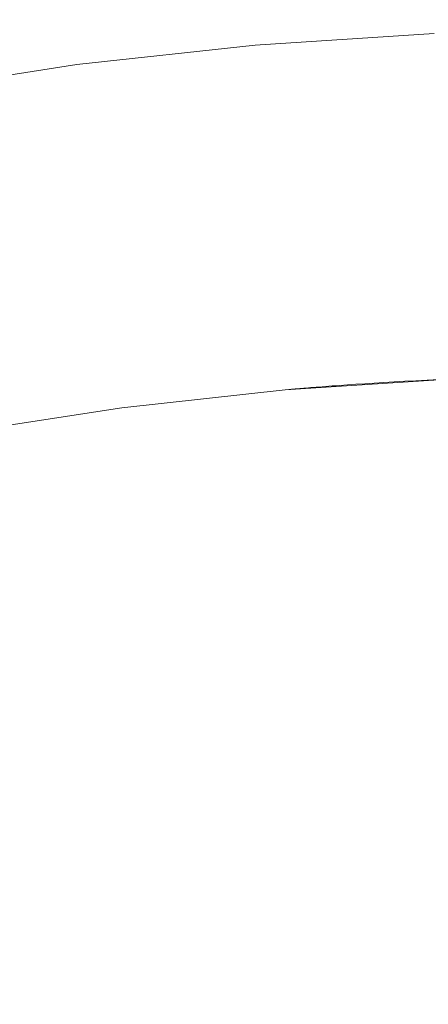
# Model space of a CAD drawing. Header units: millimetres. Extents: x -566 to 589, y -589 to 566.
# Tile 15 of 88: x 494 to 498, y -471 to -462. Entities that reach past the tile are written whole.
import ezdxf

# ---------------------------------------------------------------- set-up
doc = ezdxf.new("R2010")
doc.units = ezdxf.units.MM
doc.header["$LTSCALE"] = 50
doc.layers.add('ENERGY LIGHT RTP', color=7, linetype='Continuous', lineweight=5)

msp = doc.modelspace()

# ---------------------------------------------------------------- linework, layer by layer
at = {"layer": 'ENERGY LIGHT RTP', "color": 7, "linetype": 'Continuous', "lineweight": 5, "transparency": 33554687}
for points, invisible_edges in [([(494.5585, -461.3187, 7796.985), (496.2506, -461.1334, 7796.985), (497.9491, -461.0221, 7796.985), (499.6509, -500, 7796.985)], 12), ([(497.9498, -461.0371, 7799.985), (496.2519, -461.1484, 7799.985), (494.5604, -461.3336, 7799.985), (499.6509, -500, 7799.985)], 12), ([(491.2065, -461.9098, 7796.985), (492.876, -461.5777, 7796.985), (494.5585, -461.3187, 7796.985), (499.6509, -500, 7796.985)], 12), ([(494.5604, -461.3336, 7799.985), (492.8787, -461.5925, 7799.985), (491.2098, -461.9244, 7799.985), (499.6509, -500, 7799.985)], 12), ([(487.9189, -462.7907, 7796.985), (489.5531, -462.3144, 7796.985), (491.2065, -461.9098, 7796.985), (499.6509, -500, 7796.985)], 12), ([(491.2098, -461.9244, 7799.985), (489.557, -462.3289, 7799.985), (487.9234, -462.805, 7799.985), (499.6509, -500, 7799.985)], 12), ([(496.6179, -465.3324, 7886), (498.133, -465.2331, 7886), (497.9934, -462.0362, 7886), (496.339, -462.1446, 7886)], 10), ([(496.339, -462.1446, 7800), (496.339, -462.1446, 7886), (497.9934, -462.0362, 7886), (497.9934, -462.0362, 7800)], 5), ([(496.339, -462.1446, 7800), (497.9934, -462.0362, 7800), (498.133, -465.2331, 7800), (496.6179, -465.3324, 7800)], 10), ([(496.339, -462.1446, 7886), (494.6909, -462.3251, 7886), (495.1086, -465.4977, 7886), (496.6179, -465.3324, 7886)], 10), ([(494.6909, -462.3251, 7800), (494.6909, -462.3251, 7886), (496.339, -462.1446, 7886), (496.339, -462.1446, 7800)], 5), ([(496.6179, -465.3324, 7800), (495.1086, -465.4977, 7800), (494.6909, -462.3251, 7800), (496.339, -462.1446, 7800)], 10), ([(494.6909, -462.3251, 7886), (493.0523, -462.5773, 7886), (493.608, -465.7287, 7886), (495.1086, -465.4977, 7886)], 10), ([(493.0523, -462.5773, 7800), (493.0523, -462.5773, 7886), (494.6909, -462.3251, 7886), (494.6909, -462.3251, 7800)], 5), ([(495.1086, -465.4977, 7800), (493.608, -465.7287, 7800), (493.0523, -462.5773, 7800), (494.6909, -462.3251, 7800)], 10), ([(484.7205, -463.9548, 7796.985), (486.307, -463.3379, 7796.985), (487.9189, -462.7907, 7796.985), (499.6509, -500, 7796.985)], 12), ([(487.9234, -462.805, 7799.985), (486.3121, -463.352, 7799.985), (484.7263, -463.9687, 7799.985), (499.6509, -500, 7799.985)], 12), ([(481.6358, -465.3932, 7796.985), (483.1625, -464.6404, 7796.985), (484.7205, -463.9548, 7796.985), (499.6509, -500, 7796.985)], 12), ([(484.7263, -463.9687, 7799.985), (483.1688, -464.654, 7799.985), (481.6427, -465.4065, 7799.985), (499.6509, -500, 7799.985)], 12), ([(496.6179, -465.3324, 7886), (498.039, -465.2374, 7878.5302), (498.133, -465.2331, 7878.5876)], 9), ([(496.6179, -465.3324, 7800), (498.133, -465.2331, 7800), (498.133, -465.2331, 7873.4124)], 10), ([(498.133, -465.2331, 7873.4124), (498.039, -465.2374, 7873.4698), (496.6179, -465.3324, 7800)], 10), ([(498.133, -465.2331, 7878.5876), (498.133, -465.2331, 7886), (496.6179, -465.3324, 7886)], 9), ([(496.6179, -465.3324, 7886), (497.9302, -465.2426, 7878.4575), (498.039, -465.2374, 7878.5302)], 9), ([(498.039, -465.2374, 7873.4698), (497.9302, -465.2426, 7873.5425), (496.6179, -465.3324, 7800)], 10), ([(496.6179, -465.3324, 7886), (497.8247, -465.248, 7878.3801), (497.9302, -465.2426, 7878.4575)], 9), ([(497.9302, -465.2426, 7873.5425), (497.8247, -465.248, 7873.6199), (496.6179, -465.3324, 7800)], 10), ([(496.6179, -465.3324, 7886), (497.7226, -465.2535, 7878.2981), (497.8247, -465.248, 7878.3801)], 9), ([(497.8247, -465.248, 7873.6199), (497.7226, -465.2535, 7873.7019), (496.6179, -465.3324, 7800)], 10), ([(496.6179, -465.3324, 7886), (497.6242, -465.2591, 7878.2118), (497.7226, -465.2535, 7878.2981)], 9), ([(497.7226, -465.2535, 7873.7019), (497.6242, -465.2591, 7873.7882), (496.6179, -465.3324, 7800)], 10), ([(496.6179, -465.3324, 7886), (497.5296, -465.2647, 7878.1213), (497.6242, -465.2591, 7878.2118)], 9), ([(497.6242, -465.2591, 7873.7882), (497.5296, -465.2647, 7873.8787), (496.6179, -465.3324, 7800)], 10), ([(496.6179, -465.3324, 7886), (497.4391, -465.2704, 7878.0268), (497.5296, -465.2647, 7878.1213)], 9), ([(497.5296, -465.2647, 7873.8787), (497.4391, -465.2704, 7873.9732), (496.6179, -465.3324, 7800)], 10), ([(497.4391, -534.7296, 7873.9732), (497.4391, -465.2704, 7873.9732), (497.5296, -465.2647, 7873.8787), (497.5296, -534.7353, 7873.8787)], 5), ([(497.5296, -534.7353, 7878.1213), (497.5296, -465.2647, 7878.1213), (497.4391, -465.2704, 7878.0268), (497.4391, -534.7296, 7878.0268)], 5), ([(497.5296, -534.7353, 7873.8787), (497.5296, -465.2647, 7873.8787), (497.6242, -465.2591, 7873.7882), (497.6242, -534.7409, 7873.7882)], 5), ([(497.6242, -534.7409, 7878.2118), (497.6242, -465.2591, 7878.2118), (497.5296, -465.2647, 7878.1213), (497.5296, -534.7353, 7878.1213)], 5), ([(497.6242, -534.7409, 7873.7882), (497.6242, -465.2591, 7873.7882), (497.7226, -465.2535, 7873.7019), (497.7226, -534.7465, 7873.7019)], 5), ([(497.7226, -534.7465, 7878.2981), (497.7226, -465.2535, 7878.2981), (497.6242, -465.2591, 7878.2118), (497.6242, -534.7409, 7878.2118)], 5), ([(497.7226, -534.7465, 7873.7019), (497.7226, -465.2535, 7873.7019), (497.8247, -465.248, 7873.6199), (497.8247, -534.752, 7873.6199)], 5), ([(497.8247, -534.752, 7878.3801), (497.8247, -465.248, 7878.3801), (497.7226, -465.2535, 7878.2981), (497.7226, -534.7465, 7878.2981)], 5), ([(497.8247, -534.752, 7873.6199), (497.8247, -465.248, 7873.6199), (497.9302, -465.2426, 7873.5425), (497.9302, -534.7574, 7873.5425)], 5), ([(497.9302, -534.7574, 7878.4575), (497.9302, -465.2426, 7878.4575), (497.8247, -465.248, 7878.3801), (497.8247, -534.752, 7878.3801)], 5), ([(497.9302, -534.7574, 7873.5425), (497.9302, -465.2426, 7873.5425), (498.039, -465.2374, 7873.4698), (498.039, -534.7626, 7873.4698)], 5), ([(498.039, -534.7626, 7878.5302), (498.039, -465.2374, 7878.5302), (497.9302, -465.2426, 7878.4575), (497.9302, -534.7574, 7878.4575)], 5), ([(496.6179, -465.3324, 7800), (496.6179, -465.3324, 7886), (495.1086, -465.4977, 7886), (495.1086, -465.4977, 7800)], 5), ([(496.6179, -465.3324, 7886), (497.3528, -465.276, 7877.9284), (497.4391, -465.2704, 7878.0268)], 9), ([(497.4391, -465.2704, 7873.9732), (497.3528, -465.276, 7874.0716), (496.6179, -465.3324, 7800)], 10), ([(496.6179, -465.3324, 7886), (497.2709, -465.2815, 7877.8263), (497.3528, -465.276, 7877.9284)], 9), ([(497.3528, -465.276, 7874.0716), (497.2709, -465.2815, 7874.1737), (496.6179, -465.3324, 7800)], 10), ([(496.6179, -465.3324, 7886), (497.1935, -465.2869, 7877.7207), (497.2709, -465.2815, 7877.8263)], 9), ([(497.2709, -465.2815, 7874.1737), (497.1935, -465.2869, 7874.2793), (496.6179, -465.3324, 7800)], 10), ([(496.6179, -465.3324, 7800), (497.1935, -465.2869, 7874.2793), (497.1208, -465.2921, 7874.3881)], 9), ([(497.1208, -465.2921, 7877.6119), (497.1935, -465.2869, 7877.7207), (496.6179, -465.3324, 7886)], 10), ([(496.6179, -465.3324, 7800), (497.1208, -465.2921, 7874.3881), (497.0862, -465.2946, 7874.4437)], 9), ([(497.0862, -465.2946, 7877.5562), (497.1208, -465.2921, 7877.6119), (496.6179, -465.3324, 7886)], 10), ([(496.6179, -465.3324, 7886), (497.0529, -465.2971, 7877.5), (497.0862, -465.2946, 7877.5562)], 9), ([(496.6179, -465.3324, 7800), (497.0862, -465.2946, 7874.4437), (497.0529, -465.2971, 7874.5)], 9), ([(497.0207, -465.2995, 7877.4429), (497.0529, -465.2971, 7877.5), (496.6179, -465.3324, 7886)], 10), ([(497.0529, -465.2971, 7874.5), (497.0208, -465.2995, 7874.557), (496.6179, -465.3324, 7800)], 10), ([(496.6179, -465.3324, 7886), (496.9899, -465.3019, 7877.3852), (497.0207, -465.2995, 7877.4429)], 9), ([(496.6179, -465.3324, 7800), (497.0208, -465.2995, 7874.557), (496.9899, -465.3019, 7874.6148)], 9), ([(496.9603, -465.3042, 7877.3268), (496.9899, -465.3019, 7877.3852), (496.6179, -465.3324, 7886)], 10), ([(496.9899, -465.3019, 7874.6148), (496.9603, -465.3042, 7874.6731), (496.6179, -465.3324, 7800)], 10), ([(496.6179, -465.3324, 7886), (496.932, -465.3064, 7877.2679), (496.9603, -465.3042, 7877.3268)], 9), ([(496.6179, -465.3324, 7800), (496.9603, -465.3042, 7874.6731), (496.932, -465.3064, 7874.7321)], 9), ([(496.905, -465.3085, 7877.2082), (496.932, -465.3064, 7877.2679), (496.6179, -465.3324, 7886)], 10), ([(496.932, -465.3064, 7874.7321), (496.905, -465.3085, 7874.7917), (496.6179, -465.3324, 7800)], 10), ([(496.6179, -465.3324, 7886), (496.8793, -465.3105, 7877.1481), (496.905, -465.3085, 7877.2082)], 9), ([(496.6179, -465.3324, 7800), (496.905, -465.3085, 7874.7917), (496.8793, -465.3105, 7874.8519)], 9), ([(496.8549, -465.3125, 7877.0873), (496.8793, -465.3105, 7877.1481), (496.6179, -465.3324, 7886)], 10), ([(496.8793, -465.3105, 7874.8519), (496.855, -465.3125, 7874.9126), (496.6179, -465.3324, 7800)], 10), ([(496.6179, -465.3324, 7886), (496.8319, -465.3144, 7877.0261), (496.8549, -465.3125, 7877.0873)], 9), ([(496.855, -465.3125, 7874.9126), (496.8319, -465.3144, 7874.9739), (496.6179, -465.3324, 7800)], 10), ([(496.8102, -465.3161, 7876.9644), (496.8319, -465.3144, 7877.0261), (496.6179, -465.3324, 7886)], 10), ([(496.8319, -465.3144, 7874.9739), (496.8101, -465.3161, 7875.0358), (496.6179, -465.3324, 7800)], 10), ([(496.7898, -465.3178, 7876.9021), (496.8102, -465.3161, 7876.9644), (496.6179, -465.3324, 7886)], 10), ([(496.6179, -465.3324, 7800), (496.8101, -465.3161, 7875.0358), (496.7898, -465.3178, 7875.0979)], 9), ([(496.6179, -465.3324, 7886), (496.7708, -465.3194, 7876.8396), (496.7898, -465.3178, 7876.9021)], 9), ([(496.7898, -465.3178, 7875.0979), (496.7708, -465.3194, 7875.1606), (496.6179, -465.3324, 7800)], 10), ([(496.7532, -465.3209, 7876.7765), (496.7708, -465.3194, 7876.8396), (496.6179, -465.3324, 7886)], 10), ([(496.6179, -465.3324, 7800), (496.7708, -465.3194, 7875.1606), (496.7532, -465.3209, 7875.2235)], 9), ([(496.6179, -465.3324, 7886), (496.7369, -465.3222, 7876.7132), (496.7532, -465.3209, 7876.7765)], 9), ([(496.7532, -465.3209, 7875.2235), (496.7369, -465.3222, 7875.287), (496.6179, -465.3324, 7800)], 10), ([(496.6179, -465.3324, 7886), (496.7221, -465.3235, 7876.6493), (496.7369, -465.3222, 7876.7132)], 9), ([(496.6179, -465.3324, 7800), (496.7369, -465.3222, 7875.287), (496.7221, -465.3235, 7875.3507)], 9), ([(496.7086, -465.3246, 7876.5852), (496.7221, -465.3235, 7876.6493), (496.6179, -465.3324, 7886)], 10), ([(496.7221, -465.3235, 7875.3507), (496.7086, -465.3246, 7875.4147), (496.6179, -465.3324, 7800)], 10), ([(496.6965, -465.3256, 7876.5209), (496.7086, -465.3246, 7876.5852), (496.6179, -465.3324, 7886)], 10), ([(496.6179, -465.3324, 7800), (496.7086, -465.3246, 7875.4147), (496.6965, -465.3256, 7875.4791)], 9), ([(496.6179, -465.3324, 7886), (496.6858, -465.3265, 7876.4563), (496.6965, -465.3256, 7876.5209)], 9), ([(496.6965, -465.3256, 7875.4791), (496.6859, -465.3265, 7875.5436), (496.6179, -465.3324, 7800)], 10), ([(496.6766, -465.3273, 7876.3916), (496.6858, -465.3265, 7876.4563), (496.6179, -465.3324, 7886)], 10), ([(496.6179, -465.3324, 7800), (496.6859, -465.3265, 7875.5436), (496.6766, -465.3273, 7875.6084)], 9), ([(496.6179, -465.3324, 7886), (496.6688, -465.328, 7876.3266), (496.6766, -465.3273, 7876.3916)], 9), ([(496.6766, -465.3273, 7875.6084), (496.6688, -465.328, 7875.6734), (496.6179, -465.3324, 7800)], 10), ([(496.6179, -465.3324, 7800), (496.6688, -465.328, 7875.6734), (496.6624, -465.3286, 7875.7385)], 9), ([(496.6624, -465.3286, 7876.2615), (496.6688, -465.328, 7876.3266), (496.6179, -465.3324, 7886)], 10), ([(496.6179, -465.3324, 7886), (496.6574, -465.329, 7876.1962), (496.6624, -465.3286, 7876.2615)], 9), ([(496.6624, -465.3286, 7875.7385), (496.6574, -465.329, 7875.8037), (496.6179, -465.3324, 7800)], 10), ([(496.6538, -465.3293, 7876.1309), (496.6574, -465.329, 7876.1962), (496.6179, -465.3324, 7886)], 10), ([(496.6179, -465.3324, 7800), (496.6574, -465.329, 7875.8037), (496.6538, -465.3293, 7875.8691)], 9), ([(496.6179, -465.3324, 7886), (496.6517, -465.3295, 7876.0655), (496.6538, -465.3293, 7876.1309)], 9), ([(496.6538, -465.3293, 7875.8691), (496.6517, -465.3295, 7875.9344), (496.6179, -465.3324, 7800)], 10), ([(496.6179, -465.3324, 7886), (496.6509, -465.3296, 7876), (496.6517, -465.3295, 7876.0655)], 9), ([(496.6179, -465.3324, 7800), (496.6517, -465.3295, 7875.9344), (496.6509, -465.3296, 7876)], 9), ([(496.6509, -465.3296, 7876), (496.6179, -465.3324, 7886), (496.6179, -465.3324, 7800)], 11), ([(496.6517, -465.3295, 7876.0655), (496.6509, -534.6704, 7876), (496.6517, -534.6705, 7876.0656)], 9), ([(496.6517, -534.6705, 7875.9345), (496.6509, -465.3296, 7876), (496.6517, -465.3295, 7875.9344)], 9), ([(496.6517, -465.3295, 7876.0655), (496.6509, -465.3296, 7876), (496.6509, -534.6704, 7876)], 10), ([(496.6517, -534.6705, 7875.9345), (496.6509, -534.6704, 7876), (496.6509, -465.3296, 7876)], 10), ([(496.6517, -534.6705, 7876.0656), (496.6538, -465.3293, 7876.1309), (496.6517, -465.3295, 7876.0655)], 9), ([(496.6517, -534.6705, 7876.0656), (496.6538, -534.6707, 7876.1309), (496.6538, -465.3293, 7876.1309)], 10), ([(496.6517, -465.3295, 7875.9344), (496.6538, -465.3293, 7875.8691), (496.6538, -534.6707, 7875.8691)], 10), ([(496.6517, -465.3295, 7875.9344), (496.6538, -534.6707, 7875.8691), (496.6517, -534.6705, 7875.9345)], 9), ([(496.6574, -465.329, 7876.1962), (496.6538, -534.6707, 7876.1309), (496.6574, -534.671, 7876.1963)], 9), ([(496.6574, -534.671, 7875.8038), (496.6538, -465.3293, 7875.8691), (496.6574, -465.329, 7875.8037)], 9), ([(496.6574, -465.329, 7876.1962), (496.6538, -465.3293, 7876.1309), (496.6538, -534.6707, 7876.1309)], 10), ([(496.6574, -534.671, 7875.8038), (496.6538, -534.6707, 7875.8691), (496.6538, -465.3293, 7875.8691)], 10), ([(496.6574, -534.671, 7876.1963), (496.6624, -465.3286, 7876.2615), (496.6574, -465.329, 7876.1962)], 9), ([(496.6574, -534.671, 7876.1963), (496.6624, -534.6714, 7876.2615), (496.6624, -465.3286, 7876.2615)], 10), ([(496.6574, -465.329, 7875.8037), (496.6624, -465.3286, 7875.7385), (496.6624, -534.6714, 7875.7385)], 10), ([(496.6574, -465.329, 7875.8037), (496.6624, -534.6714, 7875.7385), (496.6574, -534.671, 7875.8038)], 9), ([(496.6688, -465.328, 7876.3266), (496.6624, -534.6714, 7876.2615), (496.6688, -534.672, 7876.3266)], 9), ([(496.6688, -534.672, 7875.6734), (496.6624, -465.3286, 7875.7385), (496.6688, -465.328, 7875.6734)], 9), ([(496.6688, -465.328, 7876.3266), (496.6624, -465.3286, 7876.2615), (496.6624, -534.6714, 7876.2615)], 10), ([(496.6688, -534.672, 7875.6734), (496.6624, -534.6714, 7875.7385), (496.6624, -465.3286, 7875.7385)], 10), ([(496.6688, -534.672, 7876.3266), (496.6766, -465.3273, 7876.3916), (496.6688, -465.328, 7876.3266)], 9), ([(496.6688, -534.672, 7876.3266), (496.6766, -534.6727, 7876.3916), (496.6766, -465.3273, 7876.3916)], 10), ([(496.6688, -465.328, 7875.6734), (496.6766, -465.3273, 7875.6084), (496.6766, -534.6727, 7875.6084)], 10), ([(496.6688, -465.328, 7875.6734), (496.6766, -534.6727, 7875.6084), (496.6688, -534.672, 7875.6734)], 9), ([(496.6858, -465.3265, 7876.4563), (496.6766, -534.6727, 7876.3916), (496.6859, -534.6735, 7876.4564)], 9), ([(496.6858, -534.6735, 7875.5437), (496.6766, -465.3273, 7875.6084), (496.6859, -465.3265, 7875.5436)], 9), ([(496.6858, -465.3265, 7876.4563), (496.6766, -465.3273, 7876.3916), (496.6766, -534.6727, 7876.3916)], 10), ([(496.6858, -534.6735, 7875.5437), (496.6766, -534.6727, 7875.6084), (496.6766, -465.3273, 7875.6084)], 10), ([(496.6859, -534.6735, 7876.4564), (496.6965, -465.3256, 7876.5209), (496.6858, -465.3265, 7876.4563)], 9), ([(496.6859, -465.3265, 7875.5436), (496.6965, -534.6744, 7875.4791), (496.6858, -534.6735, 7875.5437)], 9), ([(496.6859, -534.6735, 7876.4564), (496.6965, -534.6744, 7876.5209), (496.6965, -465.3256, 7876.5209)], 10), ([(496.6859, -465.3265, 7875.5436), (496.6965, -465.3256, 7875.4791), (496.6965, -534.6744, 7875.4791)], 10), ([(496.7086, -465.3246, 7876.5852), (496.6965, -534.6744, 7876.5209), (496.7086, -534.6754, 7876.5853)], 9), ([(496.7086, -534.6754, 7875.4148), (496.6965, -465.3256, 7875.4791), (496.7086, -465.3246, 7875.4147)], 9), ([(496.7086, -465.3246, 7876.5852), (496.6965, -465.3256, 7876.5209), (496.6965, -534.6744, 7876.5209)], 10), ([(496.7086, -534.6754, 7875.4148), (496.6965, -534.6744, 7875.4791), (496.6965, -465.3256, 7875.4791)], 10), ([(496.7086, -534.6754, 7876.5853), (496.7221, -465.3235, 7876.6493), (496.7086, -465.3246, 7876.5852)], 9), ([(496.7086, -534.6754, 7876.5853), (496.7221, -534.6765, 7876.6493), (496.7221, -465.3235, 7876.6493)], 10), ([(496.7086, -465.3246, 7875.4147), (496.7221, -465.3235, 7875.3507), (496.7221, -534.6765, 7875.3507)], 10), ([(496.7086, -465.3246, 7875.4147), (496.7221, -534.6765, 7875.3507), (496.7086, -534.6754, 7875.4148)], 9), ([(496.7369, -465.3222, 7876.7132), (496.7221, -534.6765, 7876.6493), (496.7369, -534.6778, 7876.713)], 9), ([(496.7369, -465.3222, 7876.7132), (496.7221, -465.3235, 7876.6493), (496.7221, -534.6765, 7876.6493)], 10), ([(496.7369, -534.6778, 7875.2868), (496.7221, -465.3235, 7875.3507), (496.7369, -465.3222, 7875.287)], 9), ([(496.7369, -534.6778, 7875.2868), (496.7221, -534.6765, 7875.3507), (496.7221, -465.3235, 7875.3507)], 10), ([(496.7369, -534.6778, 7876.713), (496.7532, -465.3209, 7876.7765), (496.7369, -465.3222, 7876.7132)], 9), ([(496.7369, -465.3222, 7875.287), (496.7532, -465.3209, 7875.2235), (496.7532, -534.6791, 7875.2235)], 10), ([(496.7369, -534.6778, 7876.713), (496.7532, -534.6791, 7876.7765), (496.7532, -465.3209, 7876.7765)], 10), ([(496.7369, -465.3222, 7875.287), (496.7532, -534.6791, 7875.2235), (496.7369, -534.6778, 7875.2868)], 9), ([(496.7708, -465.3194, 7876.8396), (496.7532, -534.6791, 7876.7765), (496.7708, -534.6806, 7876.8394)], 9), ([(496.7708, -465.3194, 7876.8396), (496.7532, -465.3209, 7876.7765), (496.7532, -534.6791, 7876.7765)], 10), ([(496.7708, -534.6806, 7875.1604), (496.7532, -465.3209, 7875.2235), (496.7708, -465.3194, 7875.1606)], 9), ([(496.7708, -534.6806, 7875.1604), (496.7532, -534.6791, 7875.2235), (496.7532, -465.3209, 7875.2235)], 10), ([(496.7708, -534.6806, 7876.8394), (496.7898, -465.3178, 7876.9021), (496.7708, -465.3194, 7876.8396)], 9), ([(496.7708, -465.3194, 7875.1606), (496.7898, -465.3178, 7875.0979), (496.7898, -534.6822, 7875.0979)], 10), ([(496.7708, -534.6806, 7876.8394), (496.7898, -534.6822, 7876.9021), (496.7898, -465.3178, 7876.9021)], 10), ([(496.7708, -465.3194, 7875.1606), (496.7898, -534.6822, 7875.0979), (496.7708, -534.6806, 7875.1604)], 9), ([(496.8102, -465.3161, 7876.9644), (496.7898, -534.6822, 7876.9021), (496.8101, -534.6839, 7876.9642)], 9), ([(496.8102, -465.3161, 7876.9644), (496.7898, -465.3178, 7876.9021), (496.7898, -534.6822, 7876.9021)], 10), ([(496.8102, -534.6839, 7875.0356), (496.7898, -465.3178, 7875.0979), (496.8101, -465.3161, 7875.0358)], 9), ([(496.8102, -534.6839, 7875.0356), (496.7898, -534.6822, 7875.0979), (496.7898, -465.3178, 7875.0979)], 10), ([(496.8101, -534.6839, 7876.9642), (496.8319, -465.3144, 7877.0261), (496.8102, -465.3161, 7876.9644)], 9), ([(496.8101, -465.3161, 7875.0358), (496.8319, -465.3144, 7874.9739), (496.8319, -534.6856, 7874.9739)], 10), ([(496.8101, -534.6839, 7876.9642), (496.8319, -534.6856, 7877.0261), (496.8319, -465.3144, 7877.0261)], 10), ([(496.8101, -465.3161, 7875.0358), (496.8319, -534.6856, 7874.9739), (496.8102, -534.6839, 7875.0356)], 9), ([(496.8549, -465.3125, 7877.0873), (496.8319, -534.6856, 7877.0261), (496.855, -534.6875, 7877.0874)], 9), ([(496.8549, -534.6875, 7874.9127), (496.8319, -465.3144, 7874.9739), (496.855, -465.3125, 7874.9126)], 9), ([(496.8549, -465.3125, 7877.0873), (496.8319, -465.3144, 7877.0261), (496.8319, -534.6856, 7877.0261)], 10), ([(496.8549, -534.6875, 7874.9127), (496.8319, -534.6856, 7874.9739), (496.8319, -465.3144, 7874.9739)], 10), ([(496.855, -534.6875, 7877.0874), (496.8793, -465.3105, 7877.1481), (496.8549, -465.3125, 7877.0873)], 9), ([(496.855, -465.3125, 7874.9126), (496.8793, -534.6895, 7874.8519), (496.8549, -534.6875, 7874.9127)], 9), ([(496.855, -534.6875, 7877.0874), (496.8793, -534.6895, 7877.1481), (496.8793, -465.3105, 7877.1481)], 10), ([(496.855, -465.3125, 7874.9126), (496.8793, -465.3105, 7874.8519), (496.8793, -534.6895, 7874.8519)], 10), ([(496.905, -465.3085, 7877.2082), (496.8793, -534.6895, 7877.1481), (496.905, -534.6915, 7877.2083)], 9), ([(496.905, -534.6915, 7874.7918), (496.8793, -465.3105, 7874.8519), (496.905, -465.3085, 7874.7917)], 9), ([(496.905, -465.3085, 7877.2082), (496.8793, -465.3105, 7877.1481), (496.8793, -534.6895, 7877.1481)], 10), ([(496.905, -534.6915, 7874.7918), (496.8793, -534.6895, 7874.8519), (496.8793, -465.3105, 7874.8519)], 10), ([(496.905, -534.6915, 7877.2083), (496.932, -465.3064, 7877.2679), (496.905, -465.3085, 7877.2082)], 9), ([(496.905, -534.6915, 7877.2083), (496.932, -534.6936, 7877.2679), (496.932, -465.3064, 7877.2679)], 10), ([(496.905, -465.3085, 7874.7917), (496.932, -465.3064, 7874.7321), (496.932, -534.6936, 7874.7321)], 10), ([(496.905, -465.3085, 7874.7917), (496.932, -534.6936, 7874.7321), (496.905, -534.6915, 7874.7918)], 9), ([(496.9603, -465.3042, 7877.3268), (496.932, -534.6936, 7877.2679), (496.9603, -534.6958, 7877.3269)], 9), ([(496.9603, -534.6958, 7874.6732), (496.932, -465.3064, 7874.7321), (496.9603, -465.3042, 7874.6731)], 9), ([(496.9603, -465.3042, 7877.3268), (496.932, -465.3064, 7877.2679), (496.932, -534.6936, 7877.2679)], 10), ([(496.9603, -534.6958, 7874.6732), (496.932, -534.6936, 7874.7321), (496.932, -465.3064, 7874.7321)], 10), ([(496.9603, -534.6958, 7877.3269), (496.9899, -465.3019, 7877.3852), (496.9603, -465.3042, 7877.3268)], 9), ([(496.9603, -534.6958, 7877.3269), (496.9899, -534.6981, 7877.3852), (496.9899, -465.3019, 7877.3852)], 10), ([(496.9603, -465.3042, 7874.6731), (496.9899, -465.3019, 7874.6148), (496.9899, -534.6981, 7874.6148)], 10), ([(496.9603, -465.3042, 7874.6731), (496.9899, -534.6981, 7874.6148), (496.9603, -534.6958, 7874.6732)], 9), ([(497.0207, -465.2995, 7877.4429), (496.9899, -534.6981, 7877.3852), (497.0208, -534.7005, 7877.443)], 9), ([(497.0207, -534.7005, 7874.5571), (496.9899, -465.3019, 7874.6148), (497.0208, -465.2995, 7874.557)], 9), ([(497.0207, -465.2995, 7877.4429), (496.9899, -465.3019, 7877.3852), (496.9899, -534.6981, 7877.3852)], 10), ([(497.0207, -534.7005, 7874.5571), (496.9899, -534.6981, 7874.6148), (496.9899, -465.3019, 7874.6148)], 10), ([(497.0208, -534.7005, 7877.443), (497.0529, -465.2971, 7877.5), (497.0207, -465.2995, 7877.4429)], 9), ([(497.0208, -465.2995, 7874.557), (497.0529, -534.7029, 7874.5), (497.0207, -534.7005, 7874.5571)], 9), ([(497.0208, -534.7005, 7877.443), (497.0529, -534.7029, 7877.5), (497.0529, -465.2971, 7877.5)], 10), ([(497.0208, -465.2995, 7874.557), (497.0529, -465.2971, 7874.5), (497.0529, -534.7029, 7874.5)], 10), ([(497.0862, -465.2946, 7877.5562), (497.0529, -534.7029, 7877.5), (497.0862, -534.7054, 7877.5563)], 9), ([(497.0862, -534.7054, 7874.4438), (497.0529, -465.2971, 7874.5), (497.0862, -465.2946, 7874.4437)], 9), ([(497.0862, -465.2946, 7877.5562), (497.0529, -465.2971, 7877.5), (497.0529, -534.7029, 7877.5)], 10), ([(497.0862, -534.7054, 7874.4438), (497.0529, -534.7029, 7874.5), (497.0529, -465.2971, 7874.5)], 10), ([(497.0862, -534.7054, 7877.5563), (497.1208, -465.2921, 7877.6119), (497.0862, -465.2946, 7877.5562)], 9), ([(497.0862, -534.7054, 7877.5563), (497.1208, -534.7079, 7877.6119), (497.1208, -465.2921, 7877.6119)], 10), ([(497.0862, -465.2946, 7874.4437), (497.1208, -465.2921, 7874.3881), (497.1208, -534.7079, 7874.3881)], 10), ([(497.0862, -465.2946, 7874.4437), (497.1208, -534.7079, 7874.3881), (497.0862, -534.7054, 7874.4438)], 9), ([(497.1208, -534.7079, 7874.3881), (497.1208, -465.2921, 7874.3881), (497.1935, -465.2869, 7874.2793), (497.1935, -534.7131, 7874.2793)], 5), ([(497.1935, -534.7131, 7877.7207), (497.1935, -465.2869, 7877.7207), (497.1208, -465.2921, 7877.6119), (497.1208, -534.7079, 7877.6119)], 5), ([(497.1935, -534.7131, 7874.2793), (497.1935, -465.2869, 7874.2793), (497.2709, -465.2815, 7874.1737), (497.2709, -534.7185, 7874.1737)], 5), ([(497.2709, -534.7185, 7877.8263), (497.2709, -465.2815, 7877.8263), (497.1935, -465.2869, 7877.7207), (497.1935, -534.7131, 7877.7207)], 5), ([(497.2709, -534.7185, 7874.1737), (497.2709, -465.2815, 7874.1737), (497.3528, -465.276, 7874.0716), (497.3528, -534.724, 7874.0716)], 5), ([(497.3528, -534.724, 7877.9284), (497.3528, -465.276, 7877.9284), (497.2709, -465.2815, 7877.8263), (497.2709, -534.7185, 7877.8263)], 5), ([(497.3528, -534.724, 7874.0716), (497.3528, -465.276, 7874.0716), (497.4391, -465.2704, 7873.9732), (497.4391, -534.7296, 7873.9732)], 5), ([(497.4391, -534.7296, 7878.0268), (497.4391, -465.2704, 7878.0268), (497.3528, -465.276, 7877.9284), (497.3528, -534.724, 7877.9284)], 5), ([(478.6882, -467.0951, 7796.985), (480.1434, -466.212, 7796.985), (481.6358, -465.3932, 7796.985), (499.6509, -500, 7796.985)], 12), ([(481.6427, -465.4065, 7799.985), (480.1509, -466.225, 7799.985), (478.6962, -467.1077, 7799.985), (499.6509, -500, 7799.985)], 12), ([(495.1086, -465.4977, 7800), (495.1086, -465.4977, 7886), (493.608, -465.7287, 7886), (493.608, -465.7287, 7800)], 5), ([(475.9001, -469.0473, 7796.985), (477.2728, -468.0408, 7796.985), (478.6882, -467.0951, 7796.985), (499.6509, -500, 7796.985)], 12), ([(478.6962, -467.1077, 7799.985), (477.2814, -468.053, 7799.985), (475.9092, -469.0592, 7799.985), (499.6509, -500, 7799.985)], 12), ([(473.2928, -471.2351, 7796.985), (474.5726, -470.1127, 7796.985), (475.9001, -469.0473, 7796.985), (499.6509, -500, 7796.985)], 12), ([(475.9092, -469.0592, 7799.985), (474.5822, -470.1242, 7799.985), (473.3029, -471.2462, 7799.985), (499.6509, -500, 7799.985)], 12)]:
    msp.add_3dface(points, dxfattribs=dict(at, invisible_edges=invisible_edges))

doc.saveas('drawing.dxf')
